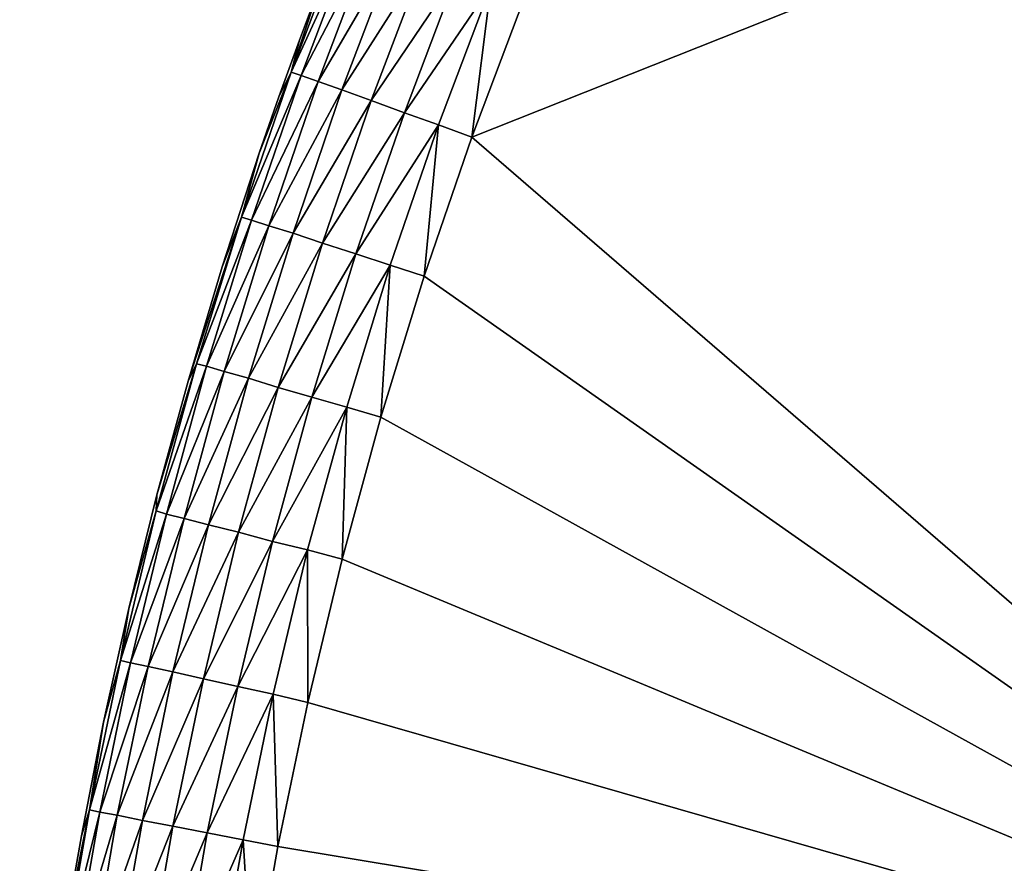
# Model space of a CAD drawing. Header units: millimetres. Extents: x -293 to 308, y -259 to 251.
# Tile 30 of 256: x -281.53 to -279, y -242.18 to -240.02. Entities that reach past the tile are written whole.
import ezdxf

# ---------------------------------------------------------------- set-up
doc = ezdxf.new("R2010")
doc.units = ezdxf.units.MM
doc.header["$MEASUREMENT"] = 0
doc.layers.add('Default', color=7, linetype='Continuous', true_color=0x000000)

msp = doc.modelspace()

# ---------------------------------------------------------------- meshes
at = {"layer": 'Default'}
mesh = msp.add_polyface(dxfattribs=at)
corners = [(-280.6006, -241.041, 19.918), (-277.6475, -242.6738, 19.918), (-280.6992, -241.4043, 19.918), (-280.4893, -240.6797, 19.918), (-280.3672, -240.3242, 19.918), (-277.6475, -239.2441, 19.918), (-280.2344, -239.9707, 19.918), (-280.0898, -239.623, 19.918), (-280.6006, -241.041, 22.918), (-280.6992, -241.4043, 22.918), (-277.6475, -242.6738, 22.918), (-280.7871, -241.7715, 22.918), (-280.4893, -240.6797, 22.918), (-280.3672, -240.3242, 22.918), (-277.6475, -239.2441, 22.918), (-280.2344, -239.9707, 22.918), (-280.4531, -240.293, 19.9263), (-280.5762, -240.6523, 19.9263), (-280.6641, -240.623, 19.9531), (-280.54, -240.2617, 19.9531), (-280.4883, -239.8711, 19.9995), (-280.7002, -240.2031, 20.0645), (-280.5625, -239.8418, 20.0645), (-280.4053, -239.9043, 19.9531), (-280.625, -240.2305, 19.9995), (-280.3184, -239.9375, 19.9263), (-280.4736, -239.457, 20.1445), (-280.623, -239.8164, 20.1445), (-280.666, -239.8008, 20.2339), (-280.4141, -239.4824, 20.0645), (-280.3408, -239.5137, 19.9995), (-280.2588, -239.5508, 19.9531), (-280.1729, -239.5879, 19.9263), (-280.541, -239.4277, 20.3271), (-280.6914, -239.791, 20.3271), (-280.6406, -239.6426, 20.418), (-280.3672, -240.3242, 19.918), (-280.4893, -240.6797, 19.918), (-280.6006, -241.041, 19.918), (-280.0898, -239.623, 19.918), (-280.2344, -239.9707, 19.918), (-280.4531, -240.293, 22.9097), (-280.54, -240.2617, 22.8828), (-280.6641, -240.623, 22.8828), (-280.5762, -240.6523, 22.9097), (-280.4883, -239.8711, 22.8364), (-280.5625, -239.8418, 22.7715), (-280.7002, -240.2031, 22.7715), (-280.625, -240.2305, 22.8364), (-280.4053, -239.9043, 22.8828), (-280.3184, -239.9375, 22.9097), (-280.5166, -239.4375, 22.6021), (-280.541, -239.4277, 22.5088), (-280.6914, -239.791, 22.5088), (-280.4736, -239.457, 22.6914), (-280.666, -239.8008, 22.6021), (-280.623, -239.8164, 22.6914), (-280.4141, -239.4824, 22.7715), (-280.3408, -239.5137, 22.8364), (-280.2588, -239.5508, 22.8828), (-280.1729, -239.5879, 22.9097), (-280.4893, -240.6797, 22.918), (-280.3672, -240.3242, 22.918), (-280.6875, -241.0156, 22.9097), (-280.6006, -241.041, 22.918), (-280.4893, -240.6797, 22.918), (-280.2344, -239.9707, 22.918), (-280.0898, -239.623, 22.918), (-280.3672, -240.3242, 22.918), (-280.2344, -239.9707, 22.918)]
mesh.append_faces([[corners[k] for k in face] for face in [(0, 1, 2, 2), (3, 1, 0, 0), (4, 5, 1, 1), (3, 4, 1, 1), (6, 5, 4, 4), (7, 5, 6, 6), (8, 9, 10, 10), (11, 10, 9, 9), (12, 8, 10, 10), (13, 10, 14, 14), (12, 10, 13, 13), (15, 13, 14, 14), (16, 17, 18, 18), (16, 18, 19, 19), (20, 21, 22, 22), (23, 19, 24, 24), (23, 24, 20, 20), (25, 16, 19, 19), (25, 19, 23, 23), (26, 27, 28, 28), (29, 22, 27, 27), (30, 20, 22, 22), (30, 22, 29, 29), (31, 23, 20, 20), (31, 20, 30, 30), (32, 25, 23, 23), (32, 23, 31, 31), (33, 34, 35, 35), (16, 36, 37, 37), (16, 37, 17, 17), (17, 37, 38, 38), (32, 39, 40, 40), (32, 40, 25, 25), (25, 40, 36, 36), (25, 36, 16, 16), (41, 42, 43, 43), (41, 43, 44, 44), (45, 46, 47, 47), (45, 47, 48, 48), (49, 45, 48, 48), (49, 48, 42, 42), (50, 49, 42, 42), (50, 42, 41, 41), (51, 52, 53, 53), (54, 51, 55, 55), (54, 55, 56, 56), (57, 54, 56, 56), (57, 56, 46, 46), (58, 57, 46, 46), (58, 46, 45, 45), (59, 58, 45, 45), (59, 45, 49, 49), (60, 59, 49, 49), (60, 49, 50, 50), (41, 44, 61, 61), (41, 61, 62, 62), (44, 63, 64, 64), (44, 64, 65, 65), (60, 50, 66, 66), (60, 66, 67, 67), (50, 41, 68, 68), (50, 68, 69, 69)]])
mesh = msp.add_polyface(dxfattribs=at)
corners = [(-280.6006, -241.041, 19.918), (-277.6475, -242.6738, 19.918), (-280.6992, -241.4043, 19.918), (-280.4893, -240.6797, 19.918), (-280.3672, -240.3242, 19.918), (-277.6475, -239.2441, 19.918), (-280.2344, -239.9707, 19.918), (-280.0898, -239.623, 19.918), (-280.6006, -241.041, 22.918), (-280.6992, -241.4043, 22.918), (-277.6475, -242.6738, 22.918), (-280.7871, -241.7715, 22.918), (-280.4893, -240.6797, 22.918), (-280.3672, -240.3242, 22.918), (-277.6475, -239.2441, 22.918), (-280.2344, -239.9707, 22.918), (-280.4531, -240.293, 19.9263), (-280.5762, -240.6523, 19.9263), (-280.6641, -240.623, 19.9531), (-280.54, -240.2617, 19.9531), (-280.4883, -239.8711, 19.9995), (-280.7002, -240.2031, 20.0645), (-280.5625, -239.8418, 20.0645), (-280.4053, -239.9043, 19.9531), (-280.625, -240.2305, 19.9995), (-280.3184, -239.9375, 19.9263), (-280.4736, -239.457, 20.1445), (-280.623, -239.8164, 20.1445), (-280.666, -239.8008, 20.2339), (-280.4141, -239.4824, 20.0645), (-280.3408, -239.5137, 19.9995), (-280.2588, -239.5508, 19.9531), (-280.1729, -239.5879, 19.9263), (-280.541, -239.4277, 20.3271), (-280.6914, -239.791, 20.3271), (-280.6406, -239.6426, 20.418), (-280.3672, -240.3242, 19.918), (-280.4893, -240.6797, 19.918), (-280.6006, -241.041, 19.918), (-280.0898, -239.623, 19.918), (-280.2344, -239.9707, 19.918), (-280.4531, -240.293, 22.9097), (-280.54, -240.2617, 22.8828), (-280.6641, -240.623, 22.8828), (-280.5762, -240.6523, 22.9097), (-280.4883, -239.8711, 22.8364), (-280.5625, -239.8418, 22.7715), (-280.7002, -240.2031, 22.7715), (-280.625, -240.2305, 22.8364), (-280.4053, -239.9043, 22.8828), (-280.3184, -239.9375, 22.9097), (-280.5166, -239.4375, 22.6021), (-280.541, -239.4277, 22.5088), (-280.6914, -239.791, 22.5088), (-280.4736, -239.457, 22.6914), (-280.666, -239.8008, 22.6021), (-280.623, -239.8164, 22.6914), (-280.4141, -239.4824, 22.7715), (-280.3408, -239.5137, 22.8364), (-280.2588, -239.5508, 22.8828), (-280.1729, -239.5879, 22.9097), (-280.4893, -240.6797, 22.918), (-280.3672, -240.3242, 22.918), (-280.6875, -241.0156, 22.9097), (-280.6006, -241.041, 22.918), (-280.4893, -240.6797, 22.918), (-280.2344, -239.9707, 22.918), (-280.0898, -239.623, 22.918), (-280.3672, -240.3242, 22.918), (-280.2344, -239.9707, 22.918)]
mesh.append_faces([[corners[k] for k in face] for face in [(0, 1, 2, 2), (3, 1, 0, 0), (4, 5, 1, 1), (3, 4, 1, 1), (6, 5, 4, 4), (7, 5, 6, 6), (8, 9, 10, 10), (11, 10, 9, 9), (12, 8, 10, 10), (13, 10, 14, 14), (12, 10, 13, 13), (15, 13, 14, 14), (16, 17, 18, 18), (16, 18, 19, 19), (20, 21, 22, 22), (23, 19, 24, 24), (23, 24, 20, 20), (25, 16, 19, 19), (25, 19, 23, 23), (26, 27, 28, 28), (29, 22, 27, 27), (30, 20, 22, 22), (30, 22, 29, 29), (31, 23, 20, 20), (31, 20, 30, 30), (32, 25, 23, 23), (32, 23, 31, 31), (33, 34, 35, 35), (16, 36, 37, 37), (16, 37, 17, 17), (17, 37, 38, 38), (32, 39, 40, 40), (32, 40, 25, 25), (25, 40, 36, 36), (25, 36, 16, 16), (41, 42, 43, 43), (41, 43, 44, 44), (45, 46, 47, 47), (45, 47, 48, 48), (49, 45, 48, 48), (49, 48, 42, 42), (50, 49, 42, 42), (50, 42, 41, 41), (51, 52, 53, 53), (54, 51, 55, 55), (54, 55, 56, 56), (57, 54, 56, 56), (57, 56, 46, 46), (58, 57, 46, 46), (58, 46, 45, 45), (59, 58, 45, 45), (59, 45, 49, 49), (60, 59, 49, 49), (60, 49, 50, 50), (41, 44, 61, 61), (41, 61, 62, 62), (44, 63, 64, 64), (44, 64, 65, 65), (60, 50, 66, 66), (60, 66, 67, 67), (50, 41, 68, 68), (50, 68, 69, 69)]])
mesh = msp.add_polyface(dxfattribs=at)
corners = [(-280.8086, -240.0762, 20.418), (-280.8086, -240.0762, 22.418), (-280.7549, -239.9316, 22.418), (-280.7549, -239.9316, 20.418), (-280.6982, -239.7871, 20.418), (-280.6982, -239.7871, 22.418), (-280.6406, -239.6426, 22.418), (-280.6406, -239.6426, 20.418), (-280.6982, -239.7871, 22.418), (-280.6875, -241.0156, 19.9263), (-280.7881, -241.3809, 19.9263), (-280.8779, -241.3594, 19.9531), (-280.7773, -240.9902, 19.9531), (-280.6641, -240.623, 19.9531), (-280.8633, -240.9648, 19.9995), (-280.75, -240.5957, 19.9995), (-280.5762, -240.6523, 19.9263), (-280.7002, -240.2031, 20.0645), (-280.8877, -240.5508, 20.1445), (-280.7607, -240.1816, 20.1445), (-280.625, -240.2305, 19.9995), (-280.8252, -240.5703, 20.0645), (-280.54, -240.2617, 19.9531), (-280.666, -239.8008, 20.2339), (-280.8047, -240.166, 20.2339), (-280.8301, -240.1582, 20.3271), (-280.6914, -239.791, 20.3271), (-280.623, -239.8164, 20.1445), (-280.5625, -239.8418, 20.0645), (-280.4883, -239.8711, 19.9995), (-280.5166, -239.4375, 20.2339), (-280.8086, -240.0762, 20.418), (-280.7549, -239.9316, 20.418), (-280.6982, -239.7871, 20.418), (-280.6406, -239.6426, 20.418), (-280.7549, -239.9316, 20.418), (-280.6982, -239.7871, 20.418), (-280.6006, -241.041, 19.918), (-280.6992, -241.4043, 19.918), (-280.7871, -241.7715, 19.918), (-280.6875, -241.0156, 22.9097), (-280.7773, -240.9902, 22.8828), (-280.8779, -241.3594, 22.8828), (-280.7881, -241.3809, 22.9097), (-280.6641, -240.623, 22.8828), (-280.75, -240.5957, 22.8364), (-280.8633, -240.9648, 22.8364), (-280.5762, -240.6523, 22.9097), (-280.7002, -240.2031, 22.7715), (-280.7607, -240.1816, 22.6914), (-280.8877, -240.5508, 22.6914), (-280.8252, -240.5703, 22.7715), (-280.625, -240.2305, 22.8364), (-280.54, -240.2617, 22.8828), (-280.666, -239.8008, 22.6021), (-280.6914, -239.791, 22.5088), (-280.8301, -240.1582, 22.5088), (-280.8047, -240.166, 22.6021), (-280.623, -239.8164, 22.6914), (-280.5625, -239.8418, 22.7715), (-280.5166, -239.4375, 22.6021), (-280.7549, -239.9316, 22.418), (-280.8086, -240.0762, 22.418), (-280.6406, -239.6426, 22.418), (-280.6982, -239.7871, 22.418), (-280.7549, -239.9316, 22.418), (-280.541, -239.4277, 22.5088), (-280.6992, -241.4043, 22.918), (-280.6006, -241.041, 22.918), (-280.876, -241.75, 22.9097), (-280.7871, -241.7715, 22.918), (-280.7871, -241.7715, 22.918), (-280.6992, -241.4043, 22.918)]
mesh.append_faces([[corners[k] for k in face] for face in [(0, 1, 2, 2), (0, 2, 3, 3), (4, 5, 6, 6), (4, 6, 7, 7), (3, 2, 8, 8), (3, 8, 4, 4), (9, 10, 11, 11), (9, 11, 12, 12), (13, 12, 14, 14), (13, 14, 15, 15), (16, 9, 12, 12), (16, 12, 13, 13), (17, 18, 19, 19), (20, 15, 21, 21), (20, 21, 17, 17), (22, 13, 15, 15), (22, 15, 20, 20), (23, 24, 25, 25), (23, 25, 26, 26), (27, 19, 24, 24), (27, 24, 23, 23), (28, 17, 19, 19), (28, 19, 27, 27), (29, 20, 17, 17), (30, 23, 26, 26), (25, 31, 32, 32), (26, 33, 34, 34), (26, 35, 36, 36), (25, 32, 26, 26), (9, 37, 38, 38), (9, 38, 10, 10), (16, 37, 9, 9), (10, 38, 39, 39), (40, 41, 42, 42), (40, 42, 43, 43), (44, 45, 46, 46), (44, 46, 41, 41), (47, 44, 41, 41), (47, 41, 40, 40), (48, 49, 50, 50), (48, 50, 51, 51), (52, 48, 51, 51), (52, 51, 45, 45), (53, 52, 45, 45), (53, 45, 44, 44), (54, 55, 56, 56), (54, 56, 57, 57), (58, 54, 57, 57), (58, 57, 49, 49), (59, 58, 49, 49), (59, 49, 48, 48), (60, 55, 54, 54), (56, 61, 62, 62), (55, 63, 64, 64), (55, 64, 65, 65), (66, 63, 55, 55), (56, 55, 65, 65), (40, 43, 67, 67), (40, 67, 68, 68), (43, 69, 70, 70), (43, 71, 72, 72)]])
mesh = msp.add_polyface(dxfattribs=at)
corners = [(-280.8086, -240.0762, 20.418), (-280.8086, -240.0762, 22.418), (-280.7549, -239.9316, 22.418), (-280.7549, -239.9316, 20.418), (-280.6982, -239.7871, 20.418), (-280.6982, -239.7871, 22.418), (-280.6406, -239.6426, 22.418), (-280.6406, -239.6426, 20.418), (-280.6982, -239.7871, 22.418), (-280.6875, -241.0156, 19.9263), (-280.7881, -241.3809, 19.9263), (-280.8779, -241.3594, 19.9531), (-280.7773, -240.9902, 19.9531), (-280.6641, -240.623, 19.9531), (-280.8633, -240.9648, 19.9995), (-280.75, -240.5957, 19.9995), (-280.5762, -240.6523, 19.9263), (-280.7002, -240.2031, 20.0645), (-280.8877, -240.5508, 20.1445), (-280.7607, -240.1816, 20.1445), (-280.625, -240.2305, 19.9995), (-280.8252, -240.5703, 20.0645), (-280.54, -240.2617, 19.9531), (-280.666, -239.8008, 20.2339), (-280.8047, -240.166, 20.2339), (-280.8301, -240.1582, 20.3271), (-280.6914, -239.791, 20.3271), (-280.623, -239.8164, 20.1445), (-280.5625, -239.8418, 20.0645), (-280.4883, -239.8711, 19.9995), (-280.5166, -239.4375, 20.2339), (-280.8086, -240.0762, 20.418), (-280.7549, -239.9316, 20.418), (-280.6982, -239.7871, 20.418), (-280.6406, -239.6426, 20.418), (-280.7549, -239.9316, 20.418), (-280.6982, -239.7871, 20.418), (-280.6006, -241.041, 19.918), (-280.6992, -241.4043, 19.918), (-280.7871, -241.7715, 19.918), (-280.6875, -241.0156, 22.9097), (-280.7773, -240.9902, 22.8828), (-280.8779, -241.3594, 22.8828), (-280.7881, -241.3809, 22.9097), (-280.6641, -240.623, 22.8828), (-280.75, -240.5957, 22.8364), (-280.8633, -240.9648, 22.8364), (-280.5762, -240.6523, 22.9097), (-280.7002, -240.2031, 22.7715), (-280.7607, -240.1816, 22.6914), (-280.8877, -240.5508, 22.6914), (-280.8252, -240.5703, 22.7715), (-280.625, -240.2305, 22.8364), (-280.54, -240.2617, 22.8828), (-280.666, -239.8008, 22.6021), (-280.6914, -239.791, 22.5088), (-280.8301, -240.1582, 22.5088), (-280.8047, -240.166, 22.6021), (-280.623, -239.8164, 22.6914), (-280.5625, -239.8418, 22.7715), (-280.5166, -239.4375, 22.6021), (-280.7549, -239.9316, 22.418), (-280.8086, -240.0762, 22.418), (-280.6406, -239.6426, 22.418), (-280.6982, -239.7871, 22.418), (-280.7549, -239.9316, 22.418), (-280.541, -239.4277, 22.5088), (-280.6992, -241.4043, 22.918), (-280.6006, -241.041, 22.918), (-280.876, -241.75, 22.9097), (-280.7871, -241.7715, 22.918), (-280.7871, -241.7715, 22.918), (-280.6992, -241.4043, 22.918)]
mesh.append_faces([[corners[k] for k in face] for face in [(0, 1, 2, 2), (0, 2, 3, 3), (4, 5, 6, 6), (4, 6, 7, 7), (3, 2, 8, 8), (3, 8, 4, 4), (9, 10, 11, 11), (9, 11, 12, 12), (13, 12, 14, 14), (13, 14, 15, 15), (16, 9, 12, 12), (16, 12, 13, 13), (17, 18, 19, 19), (20, 15, 21, 21), (20, 21, 17, 17), (22, 13, 15, 15), (22, 15, 20, 20), (23, 24, 25, 25), (23, 25, 26, 26), (27, 19, 24, 24), (27, 24, 23, 23), (28, 17, 19, 19), (28, 19, 27, 27), (29, 20, 17, 17), (30, 23, 26, 26), (25, 31, 32, 32), (26, 33, 34, 34), (26, 35, 36, 36), (25, 32, 26, 26), (9, 37, 38, 38), (9, 38, 10, 10), (16, 37, 9, 9), (10, 38, 39, 39), (40, 41, 42, 42), (40, 42, 43, 43), (44, 45, 46, 46), (44, 46, 41, 41), (47, 44, 41, 41), (47, 41, 40, 40), (48, 49, 50, 50), (48, 50, 51, 51), (52, 48, 51, 51), (52, 51, 45, 45), (53, 52, 45, 45), (53, 45, 44, 44), (54, 55, 56, 56), (54, 56, 57, 57), (58, 54, 57, 57), (58, 57, 49, 49), (59, 58, 49, 49), (59, 49, 48, 48), (60, 55, 54, 54), (56, 61, 62, 62), (55, 63, 64, 64), (55, 64, 65, 65), (66, 63, 55, 55), (56, 55, 65, 65), (40, 43, 67, 67), (40, 67, 68, 68), (43, 69, 70, 70), (43, 71, 72, 72)]])
mesh = msp.add_polyface(dxfattribs=at)
corners = [(-281.0938, -240.9492, 20.418), (-281.0938, -240.9492, 22.418), (-281.0068, -240.6562, 22.418), (-281.0068, -240.6562, 20.418), (-281.0068, -240.6562, 22.418), (-280.9121, -240.3652, 22.418), (-280.9121, -240.3652, 20.418), (-280.8613, -240.2207, 20.418), (-280.8613, -240.2207, 22.418), (-280.8086, -240.0762, 22.418), (-280.8086, -240.0762, 20.418), (-280.9121, -240.3652, 22.418), (-280.8613, -240.2207, 22.418), (-281.1738, -241.2402, 20.418), (-281.1738, -241.2402, 22.418), (-281.0938, -240.9492, 22.418), (-281.0469, -240.9102, 20.2339), (-281.1494, -241.2891, 20.2339), (-281.1758, -241.2812, 20.3271), (-281.0723, -240.9043, 20.3271), (-281.002, -240.9238, 20.1445), (-280.9395, -240.9414, 20.0645), (-281.1045, -241.3008, 20.1445), (-280.8633, -240.9648, 19.9995), (-281.042, -241.3164, 20.0645), (-280.7773, -240.9902, 19.9531), (-280.9648, -241.3359, 19.9995), (-280.9316, -240.5371, 20.2339), (-280.957, -240.5293, 20.3271), (-280.8877, -240.5508, 20.1445), (-280.8252, -240.5703, 20.0645), (-280.75, -240.5957, 19.9995), (-280.8047, -240.166, 20.2339), (-280.8301, -240.1582, 20.3271), (-280.7607, -240.1816, 20.1445), (-280.7002, -240.2031, 20.0645), (-281.1738, -241.2402, 20.418), (-281.0938, -240.9492, 20.418), (-281.0068, -240.6562, 20.418), (-280.9121, -240.3652, 20.418), (-281.0938, -240.9492, 20.418), (-281.0068, -240.6562, 20.418), (-280.8613, -240.2207, 20.418), (-280.8086, -240.0762, 20.418), (-280.9121, -240.3652, 20.418), (-280.8613, -240.2207, 20.418), (-281.0469, -240.9102, 22.6021), (-281.0723, -240.9043, 22.5088), (-281.1758, -241.2812, 22.5088), (-281.002, -240.9238, 22.6914), (-281.1494, -241.2891, 22.6021), (-280.9395, -240.9414, 22.7715), (-281.1045, -241.3008, 22.6914), (-280.8633, -240.9648, 22.8364), (-281.042, -241.3164, 22.7715), (-280.7773, -240.9902, 22.8828), (-280.9648, -241.3359, 22.8364), (-280.9316, -240.5371, 22.6021), (-280.957, -240.5293, 22.5088), (-280.8877, -240.5508, 22.6914), (-280.8252, -240.5703, 22.7715), (-280.75, -240.5957, 22.8364), (-280.8047, -240.166, 22.6021), (-280.8301, -240.1582, 22.5088), (-280.7607, -240.1816, 22.6914), (-281.1738, -241.2402, 22.418), (-281.0938, -240.9492, 22.418), (-280.9121, -240.3652, 22.418), (-281.0068, -240.6562, 22.418), (-280.8086, -240.0762, 22.418), (-280.8613, -240.2207, 22.418)]
mesh.append_faces([[corners[k] for k in face] for face in [(0, 1, 2, 2), (0, 2, 3, 3), (3, 4, 5, 5), (3, 5, 6, 6), (7, 8, 9, 9), (7, 9, 10, 10), (6, 11, 12, 12), (6, 12, 7, 7), (13, 14, 15, 15), (13, 15, 0, 0), (16, 17, 18, 18), (16, 18, 19, 19), (20, 17, 16, 16), (21, 22, 20, 20), (23, 24, 21, 21), (25, 26, 23, 23), (27, 16, 19, 19), (27, 19, 28, 28), (29, 20, 16, 16), (29, 16, 27, 27), (30, 21, 20, 20), (30, 20, 29, 29), (31, 23, 21, 21), (31, 21, 30, 30), (32, 27, 28, 28), (32, 28, 33, 33), (34, 29, 27, 27), (34, 27, 32, 32), (35, 30, 29, 29), (36, 37, 19, 19), (36, 19, 18, 18), (28, 38, 39, 39), (40, 41, 28, 28), (40, 28, 19, 19), (33, 42, 43, 43), (33, 44, 45, 45), (33, 28, 44, 44), (46, 47, 48, 48), (49, 46, 50, 50), (51, 49, 52, 52), (53, 51, 54, 54), (55, 53, 56, 56), (57, 58, 47, 47), (57, 47, 46, 46), (59, 57, 46, 46), (59, 46, 49, 49), (60, 59, 49, 49), (60, 49, 51, 51), (61, 60, 51, 51), (61, 51, 53, 53), (62, 63, 58, 58), (62, 58, 57, 57), (64, 62, 57, 57), (64, 57, 59, 59), (65, 48, 47, 47), (65, 47, 66, 66), (58, 67, 68, 68), (66, 47, 58, 58), (66, 58, 68, 68), (63, 69, 70, 70), (63, 70, 67, 67), (63, 67, 58, 58)]])
mesh = msp.add_polyface(dxfattribs=at)
corners = [(-281.0938, -240.9492, 20.418), (-281.0938, -240.9492, 22.418), (-281.0068, -240.6562, 22.418), (-281.0068, -240.6562, 20.418), (-281.0068, -240.6562, 22.418), (-280.9121, -240.3652, 22.418), (-280.9121, -240.3652, 20.418), (-280.8613, -240.2207, 20.418), (-280.8613, -240.2207, 22.418), (-280.8086, -240.0762, 22.418), (-280.8086, -240.0762, 20.418), (-280.9121, -240.3652, 22.418), (-280.8613, -240.2207, 22.418), (-281.1738, -241.2402, 20.418), (-281.1738, -241.2402, 22.418), (-281.0938, -240.9492, 22.418), (-281.0469, -240.9102, 20.2339), (-281.1494, -241.2891, 20.2339), (-281.1758, -241.2812, 20.3271), (-281.0723, -240.9043, 20.3271), (-281.002, -240.9238, 20.1445), (-280.9395, -240.9414, 20.0645), (-281.1045, -241.3008, 20.1445), (-280.8633, -240.9648, 19.9995), (-281.042, -241.3164, 20.0645), (-280.7773, -240.9902, 19.9531), (-280.9648, -241.3359, 19.9995), (-280.9316, -240.5371, 20.2339), (-280.957, -240.5293, 20.3271), (-280.8877, -240.5508, 20.1445), (-280.8252, -240.5703, 20.0645), (-280.75, -240.5957, 19.9995), (-280.8047, -240.166, 20.2339), (-280.8301, -240.1582, 20.3271), (-280.7607, -240.1816, 20.1445), (-280.7002, -240.2031, 20.0645), (-281.1738, -241.2402, 20.418), (-281.0938, -240.9492, 20.418), (-281.0068, -240.6562, 20.418), (-280.9121, -240.3652, 20.418), (-281.0938, -240.9492, 20.418), (-281.0068, -240.6562, 20.418), (-280.8613, -240.2207, 20.418), (-280.8086, -240.0762, 20.418), (-280.9121, -240.3652, 20.418), (-280.8613, -240.2207, 20.418), (-281.0469, -240.9102, 22.6021), (-281.0723, -240.9043, 22.5088), (-281.1758, -241.2812, 22.5088), (-281.002, -240.9238, 22.6914), (-281.1494, -241.2891, 22.6021), (-280.9395, -240.9414, 22.7715), (-281.1045, -241.3008, 22.6914), (-280.8633, -240.9648, 22.8364), (-281.042, -241.3164, 22.7715), (-280.7773, -240.9902, 22.8828), (-280.9648, -241.3359, 22.8364), (-280.9316, -240.5371, 22.6021), (-280.957, -240.5293, 22.5088), (-280.8877, -240.5508, 22.6914), (-280.8252, -240.5703, 22.7715), (-280.75, -240.5957, 22.8364), (-280.8047, -240.166, 22.6021), (-280.8301, -240.1582, 22.5088), (-280.7607, -240.1816, 22.6914), (-281.1738, -241.2402, 22.418), (-281.0938, -240.9492, 22.418), (-280.9121, -240.3652, 22.418), (-281.0068, -240.6562, 22.418), (-280.8086, -240.0762, 22.418), (-280.8613, -240.2207, 22.418)]
mesh.append_faces([[corners[k] for k in face] for face in [(0, 1, 2, 2), (0, 2, 3, 3), (3, 4, 5, 5), (3, 5, 6, 6), (7, 8, 9, 9), (7, 9, 10, 10), (6, 11, 12, 12), (6, 12, 7, 7), (13, 14, 15, 15), (13, 15, 0, 0), (16, 17, 18, 18), (16, 18, 19, 19), (20, 17, 16, 16), (21, 22, 20, 20), (23, 24, 21, 21), (25, 26, 23, 23), (27, 16, 19, 19), (27, 19, 28, 28), (29, 20, 16, 16), (29, 16, 27, 27), (30, 21, 20, 20), (30, 20, 29, 29), (31, 23, 21, 21), (31, 21, 30, 30), (32, 27, 28, 28), (32, 28, 33, 33), (34, 29, 27, 27), (34, 27, 32, 32), (35, 30, 29, 29), (36, 37, 19, 19), (36, 19, 18, 18), (28, 38, 39, 39), (40, 41, 28, 28), (40, 28, 19, 19), (33, 42, 43, 43), (33, 44, 45, 45), (33, 28, 44, 44), (46, 47, 48, 48), (49, 46, 50, 50), (51, 49, 52, 52), (53, 51, 54, 54), (55, 53, 56, 56), (57, 58, 47, 47), (57, 47, 46, 46), (59, 57, 46, 46), (59, 46, 49, 49), (60, 59, 49, 49), (60, 49, 51, 51), (61, 60, 51, 51), (61, 51, 53, 53), (62, 63, 58, 58), (62, 58, 57, 57), (64, 62, 57, 57), (64, 57, 59, 59), (65, 48, 47, 47), (65, 47, 66, 66), (58, 67, 68, 68), (66, 47, 58, 58), (66, 58, 68, 68), (63, 69, 70, 70), (63, 70, 67, 67), (63, 67, 58, 58)]])
mesh = msp.add_polyface(dxfattribs=at)
corners = [(-281.3105, -241.8223, 20.418), (-281.3105, -241.8223, 22.418), (-281.2461, -241.5312, 22.418), (-281.2461, -241.5312, 20.418), (-281.2461, -241.5312, 22.418), (-281.1738, -241.2402, 22.418), (-281.1738, -241.2402, 20.418), (-281.3672, -242.1133, 20.418), (-281.3105, -241.8223, 22.418), (-281.2412, -241.6699, 20.2339), (-281.3467, -242.0469, 20.3271), (-281.2676, -241.6641, 20.3271), (-281.1963, -241.6797, 20.1445), (-281.3203, -242.0527, 20.2339), (-281.1328, -241.6934, 20.0645), (-281.2754, -242.0605, 20.1445), (-281.0547, -241.7109, 19.9995), (-281.2109, -242.0742, 20.0645), (-280.9668, -241.7305, 19.9531), (-281.1328, -242.0879, 19.9995), (-280.876, -241.75, 19.9263), (-281.0449, -242.1055, 19.9531), (-281.1494, -241.2891, 20.2339), (-281.1758, -241.2812, 20.3271), (-281.1045, -241.3008, 20.1445), (-281.042, -241.3164, 20.0645), (-280.9648, -241.3359, 19.9995), (-280.8779, -241.3594, 19.9531), (-280.7881, -241.3809, 19.9263), (-281.002, -240.9238, 20.1445), (-280.9395, -240.9414, 20.0645), (-280.8633, -240.9648, 19.9995), (-280.7773, -240.9902, 19.9531), (-281.3105, -241.8223, 20.418), (-281.2461, -241.5312, 20.418), (-281.2461, -241.5312, 20.418), (-281.1738, -241.2402, 20.418), (-280.7871, -241.7715, 19.918), (-280.8643, -242.1406, 19.918), (-280.7871, -241.7715, 19.918), (-281.2412, -241.6699, 22.6021), (-281.2676, -241.6641, 22.5088), (-281.3467, -242.0469, 22.5088), (-281.1963, -241.6797, 22.6914), (-281.3203, -242.0527, 22.6021), (-281.1328, -241.6934, 22.7715), (-281.2754, -242.0605, 22.6914), (-281.0547, -241.7109, 22.8364), (-281.2109, -242.0742, 22.7715), (-280.9668, -241.7305, 22.8828), (-281.1328, -242.0879, 22.8364), (-280.876, -241.75, 22.9097), (-281.0449, -242.1055, 22.8828), (-281.1494, -241.2891, 22.6021), (-281.1758, -241.2812, 22.5088), (-281.1045, -241.3008, 22.6914), (-281.042, -241.3164, 22.7715), (-280.9648, -241.3359, 22.8364), (-280.8779, -241.3594, 22.8828), (-280.7881, -241.3809, 22.9097), (-281.0469, -240.9102, 22.6021), (-281.002, -240.9238, 22.6914), (-280.9395, -240.9414, 22.7715), (-280.8633, -240.9648, 22.8364), (-280.7773, -240.9902, 22.8828), (-281.2461, -241.5312, 22.418), (-281.3105, -241.8223, 22.418), (-281.1738, -241.2402, 22.418), (-280.8643, -242.1406, 22.918), (-280.7871, -241.7715, 22.918)]
mesh.append_faces([[corners[k] for k in face] for face in [(0, 1, 2, 2), (0, 2, 3, 3), (3, 4, 5, 5), (3, 5, 6, 6), (7, 8, 0, 0), (9, 10, 11, 11), (12, 13, 9, 9), (14, 15, 12, 12), (16, 17, 14, 14), (18, 19, 16, 16), (20, 21, 18, 18), (22, 9, 11, 11), (22, 11, 23, 23), (24, 12, 9, 9), (24, 9, 22, 22), (25, 14, 12, 12), (25, 12, 24, 24), (26, 16, 14, 14), (26, 14, 25, 25), (27, 18, 16, 16), (27, 16, 26, 26), (28, 20, 18, 18), (28, 18, 27, 27), (29, 24, 22, 22), (30, 25, 24, 24), (31, 26, 25, 25), (32, 27, 26, 26), (11, 33, 34, 34), (35, 36, 23, 23), (35, 23, 11, 11), (11, 10, 33, 33), (20, 37, 38, 38), (28, 39, 20, 20), (40, 41, 42, 42), (43, 40, 44, 44), (45, 43, 46, 46), (47, 45, 48, 48), (49, 47, 50, 50), (51, 49, 52, 52), (53, 54, 41, 41), (53, 41, 40, 40), (55, 53, 40, 40), (55, 40, 43, 43), (56, 55, 43, 43), (56, 43, 45, 45), (57, 56, 45, 45), (57, 45, 47, 47), (58, 57, 47, 47), (58, 47, 49, 49), (59, 58, 49, 49), (59, 49, 51, 51), (60, 54, 53, 53), (61, 53, 55, 55), (62, 55, 56, 56), (63, 56, 57, 57), (64, 57, 58, 58), (41, 65, 66, 66), (65, 41, 54, 54), (65, 54, 67, 67), (41, 66, 42, 42), (51, 68, 69, 69)]])
mesh = msp.add_polyface(dxfattribs=at)
corners = [(-281.3105, -241.8223, 20.418), (-281.3105, -241.8223, 22.418), (-281.2461, -241.5312, 22.418), (-281.2461, -241.5312, 20.418), (-281.2461, -241.5312, 22.418), (-281.1738, -241.2402, 22.418), (-281.1738, -241.2402, 20.418), (-281.3672, -242.1133, 20.418), (-281.3105, -241.8223, 22.418), (-281.2412, -241.6699, 20.2339), (-281.3467, -242.0469, 20.3271), (-281.2676, -241.6641, 20.3271), (-281.1963, -241.6797, 20.1445), (-281.3203, -242.0527, 20.2339), (-281.1328, -241.6934, 20.0645), (-281.2754, -242.0605, 20.1445), (-281.0547, -241.7109, 19.9995), (-281.2109, -242.0742, 20.0645), (-280.9668, -241.7305, 19.9531), (-281.1328, -242.0879, 19.9995), (-280.876, -241.75, 19.9263), (-281.0449, -242.1055, 19.9531), (-281.1494, -241.2891, 20.2339), (-281.1758, -241.2812, 20.3271), (-281.1045, -241.3008, 20.1445), (-281.042, -241.3164, 20.0645), (-280.9648, -241.3359, 19.9995), (-280.8779, -241.3594, 19.9531), (-280.7881, -241.3809, 19.9263), (-281.002, -240.9238, 20.1445), (-280.9395, -240.9414, 20.0645), (-280.8633, -240.9648, 19.9995), (-280.7773, -240.9902, 19.9531), (-281.3105, -241.8223, 20.418), (-281.2461, -241.5312, 20.418), (-281.2461, -241.5312, 20.418), (-281.1738, -241.2402, 20.418), (-280.7871, -241.7715, 19.918), (-280.8643, -242.1406, 19.918), (-280.7871, -241.7715, 19.918), (-281.2412, -241.6699, 22.6021), (-281.2676, -241.6641, 22.5088), (-281.3467, -242.0469, 22.5088), (-281.1963, -241.6797, 22.6914), (-281.3203, -242.0527, 22.6021), (-281.1328, -241.6934, 22.7715), (-281.2754, -242.0605, 22.6914), (-281.0547, -241.7109, 22.8364), (-281.2109, -242.0742, 22.7715), (-280.9668, -241.7305, 22.8828), (-281.1328, -242.0879, 22.8364), (-280.876, -241.75, 22.9097), (-281.0449, -242.1055, 22.8828), (-281.1494, -241.2891, 22.6021), (-281.1758, -241.2812, 22.5088), (-281.1045, -241.3008, 22.6914), (-281.042, -241.3164, 22.7715), (-280.9648, -241.3359, 22.8364), (-280.8779, -241.3594, 22.8828), (-280.7881, -241.3809, 22.9097), (-281.0469, -240.9102, 22.6021), (-281.002, -240.9238, 22.6914), (-280.9395, -240.9414, 22.7715), (-280.8633, -240.9648, 22.8364), (-280.7773, -240.9902, 22.8828), (-281.2461, -241.5312, 22.418), (-281.3105, -241.8223, 22.418), (-281.1738, -241.2402, 22.418), (-280.8643, -242.1406, 22.918), (-280.7871, -241.7715, 22.918)]
mesh.append_faces([[corners[k] for k in face] for face in [(0, 1, 2, 2), (0, 2, 3, 3), (3, 4, 5, 5), (3, 5, 6, 6), (7, 8, 0, 0), (9, 10, 11, 11), (12, 13, 9, 9), (14, 15, 12, 12), (16, 17, 14, 14), (18, 19, 16, 16), (20, 21, 18, 18), (22, 9, 11, 11), (22, 11, 23, 23), (24, 12, 9, 9), (24, 9, 22, 22), (25, 14, 12, 12), (25, 12, 24, 24), (26, 16, 14, 14), (26, 14, 25, 25), (27, 18, 16, 16), (27, 16, 26, 26), (28, 20, 18, 18), (28, 18, 27, 27), (29, 24, 22, 22), (30, 25, 24, 24), (31, 26, 25, 25), (32, 27, 26, 26), (11, 33, 34, 34), (35, 36, 23, 23), (35, 23, 11, 11), (11, 10, 33, 33), (20, 37, 38, 38), (28, 39, 20, 20), (40, 41, 42, 42), (43, 40, 44, 44), (45, 43, 46, 46), (47, 45, 48, 48), (49, 47, 50, 50), (51, 49, 52, 52), (53, 54, 41, 41), (53, 41, 40, 40), (55, 53, 40, 40), (55, 40, 43, 43), (56, 55, 43, 43), (56, 43, 45, 45), (57, 56, 45, 45), (57, 45, 47, 47), (58, 57, 47, 47), (58, 47, 49, 49), (59, 58, 49, 49), (59, 49, 51, 51), (60, 54, 53, 53), (61, 53, 55, 55), (62, 55, 56, 56), (63, 56, 57, 57), (64, 57, 58, 58), (41, 65, 66, 66), (65, 41, 54, 54), (65, 54, 67, 67), (41, 66, 42, 42), (51, 68, 69, 69)]])
mesh = msp.add_polyface(dxfattribs=at)
corners = [(-280.7871, -241.7715, 19.918), (-280.6992, -241.4043, 19.918), (-277.6475, -242.6738, 19.918), (-281.0234, -243.2578, 19.918), (-280.9814, -242.8848, 19.918), (-280.8643, -242.1406, 19.918), (-280.9287, -242.5117, 19.918), (-281.0234, -243.2578, 22.918), (-281.0527, -243.6348, 22.918), (-277.6475, -242.6738, 22.918), (-280.9814, -242.8848, 22.918), (-280.8643, -242.1406, 22.918), (-280.7871, -241.7715, 22.918), (-280.9287, -242.5117, 22.918), (-281.1641, -242.8613, 19.9531), (-281.2959, -243.2324, 19.9995), (-281.2529, -242.8496, 19.9995), (-281.0723, -242.873, 19.9263), (-281.2061, -243.2422, 19.9531), (-281.1992, -242.4688, 19.9995), (-281.332, -242.8398, 20.0645), (-281.2783, -242.4551, 20.0645), (-281.1104, -242.4824, 19.9531), (-281.0186, -242.4961, 19.9263), (-281.2109, -242.0742, 20.0645), (-281.3418, -242.4453, 20.1445), (-281.2754, -242.0605, 20.1445), (-281.1328, -242.0879, 19.9995), (-281.0449, -242.1055, 19.9531), (-280.9531, -242.123, 19.9263), (-281.1963, -241.6797, 20.1445), (-281.3203, -242.0527, 20.2339), (-281.1328, -241.6934, 20.0645), (-281.0547, -241.7109, 19.9995), (-280.9668, -241.7305, 19.9531), (-280.876, -241.75, 19.9263), (-280.9287, -242.5117, 19.918), (-280.9814, -242.8848, 19.918), (-280.8643, -242.1406, 19.918), (-280.9287, -242.5117, 19.918), (-281.0234, -243.2578, 19.918), (-281.1641, -242.8613, 22.8828), (-281.2529, -242.8496, 22.8364), (-281.2959, -243.2324, 22.8364), (-281.0723, -242.873, 22.9097), (-281.2061, -243.2422, 22.8828), (-281.1992, -242.4688, 22.8364), (-281.2783, -242.4551, 22.7715), (-281.332, -242.8398, 22.7715), (-281.1104, -242.4824, 22.8828), (-281.0186, -242.4961, 22.9097), (-281.2109, -242.0742, 22.7715), (-281.3418, -242.4453, 22.6914), (-281.1328, -242.0879, 22.8364), (-281.0449, -242.1055, 22.8828), (-280.9531, -242.123, 22.9097), (-281.1963, -241.6797, 22.6914), (-281.3203, -242.0527, 22.6021), (-281.2754, -242.0605, 22.6914), (-281.1328, -241.6934, 22.7715), (-281.0547, -241.7109, 22.8364), (-280.9668, -241.7305, 22.8828), (-280.876, -241.75, 22.9097), (-280.9814, -242.8848, 22.918), (-280.9287, -242.5117, 22.918), (-280.8643, -242.1406, 22.918), (-280.9287, -242.5117, 22.918), (-280.8643, -242.1406, 22.918), (-281.0234, -243.2578, 22.918), (-280.9814, -242.8848, 22.918)]
mesh.append_faces([[corners[k] for k in face] for face in [(0, 1, 2, 2), (2, 3, 4, 4), (5, 0, 2, 2), (6, 5, 2, 2), (2, 4, 6, 6), (7, 8, 9, 9), (9, 10, 7, 7), (11, 9, 12, 12), (13, 9, 11, 11), (9, 13, 10, 10), (14, 15, 16, 16), (17, 18, 14, 14), (19, 16, 20, 20), (19, 20, 21, 21), (22, 14, 16, 16), (22, 16, 19, 19), (23, 17, 14, 14), (23, 14, 22, 22), (24, 25, 26, 26), (27, 19, 21, 21), (27, 21, 24, 24), (28, 22, 19, 19), (28, 19, 27, 27), (29, 23, 22, 22), (29, 22, 28, 28), (30, 26, 31, 31), (32, 24, 26, 26), (33, 27, 24, 24), (34, 28, 27, 27), (35, 29, 28, 28), (23, 36, 37, 37), (23, 37, 17, 17), (35, 38, 29, 29), (29, 38, 39, 39), (29, 39, 23, 23), (17, 37, 40, 40), (41, 42, 43, 43), (44, 41, 45, 45), (46, 47, 48, 48), (46, 48, 42, 42), (49, 46, 42, 42), (49, 42, 41, 41), (50, 49, 41, 41), (50, 41, 44, 44), (51, 52, 47, 47), (53, 51, 47, 47), (53, 47, 46, 46), (54, 53, 46, 46), (54, 46, 49, 49), (55, 54, 49, 49), (55, 49, 50, 50), (56, 57, 58, 58), (59, 58, 51, 51), (60, 51, 53, 53), (61, 53, 54, 54), (62, 54, 55, 55), (50, 44, 63, 63), (50, 63, 64, 64), (62, 55, 65, 65), (55, 50, 64, 64), (55, 66, 67, 67), (44, 68, 69, 69)]])
mesh = msp.add_polyface(dxfattribs=at)
corners = [(-280.7871, -241.7715, 19.918), (-280.6992, -241.4043, 19.918), (-277.6475, -242.6738, 19.918), (-281.0234, -243.2578, 19.918), (-280.9814, -242.8848, 19.918), (-280.8643, -242.1406, 19.918), (-280.9287, -242.5117, 19.918), (-281.0234, -243.2578, 22.918), (-281.0527, -243.6348, 22.918), (-277.6475, -242.6738, 22.918), (-280.9814, -242.8848, 22.918), (-280.8643, -242.1406, 22.918), (-280.7871, -241.7715, 22.918), (-280.9287, -242.5117, 22.918), (-281.1641, -242.8613, 19.9531), (-281.2959, -243.2324, 19.9995), (-281.2529, -242.8496, 19.9995), (-281.0723, -242.873, 19.9263), (-281.2061, -243.2422, 19.9531), (-281.1992, -242.4688, 19.9995), (-281.332, -242.8398, 20.0645), (-281.2783, -242.4551, 20.0645), (-281.1104, -242.4824, 19.9531), (-281.0186, -242.4961, 19.9263), (-281.2109, -242.0742, 20.0645), (-281.3418, -242.4453, 20.1445), (-281.2754, -242.0605, 20.1445), (-281.1328, -242.0879, 19.9995), (-281.0449, -242.1055, 19.9531), (-280.9531, -242.123, 19.9263), (-281.1963, -241.6797, 20.1445), (-281.3203, -242.0527, 20.2339), (-281.1328, -241.6934, 20.0645), (-281.0547, -241.7109, 19.9995), (-280.9668, -241.7305, 19.9531), (-280.876, -241.75, 19.9263), (-280.9287, -242.5117, 19.918), (-280.9814, -242.8848, 19.918), (-280.8643, -242.1406, 19.918), (-280.9287, -242.5117, 19.918), (-281.0234, -243.2578, 19.918), (-281.1641, -242.8613, 22.8828), (-281.2529, -242.8496, 22.8364), (-281.2959, -243.2324, 22.8364), (-281.0723, -242.873, 22.9097), (-281.2061, -243.2422, 22.8828), (-281.1992, -242.4688, 22.8364), (-281.2783, -242.4551, 22.7715), (-281.332, -242.8398, 22.7715), (-281.1104, -242.4824, 22.8828), (-281.0186, -242.4961, 22.9097), (-281.2109, -242.0742, 22.7715), (-281.3418, -242.4453, 22.6914), (-281.1328, -242.0879, 22.8364), (-281.0449, -242.1055, 22.8828), (-280.9531, -242.123, 22.9097), (-281.1963, -241.6797, 22.6914), (-281.3203, -242.0527, 22.6021), (-281.2754, -242.0605, 22.6914), (-281.1328, -241.6934, 22.7715), (-281.0547, -241.7109, 22.8364), (-280.9668, -241.7305, 22.8828), (-280.876, -241.75, 22.9097), (-280.9814, -242.8848, 22.918), (-280.9287, -242.5117, 22.918), (-280.8643, -242.1406, 22.918), (-280.9287, -242.5117, 22.918), (-280.8643, -242.1406, 22.918), (-281.0234, -243.2578, 22.918), (-280.9814, -242.8848, 22.918)]
mesh.append_faces([[corners[k] for k in face] for face in [(0, 1, 2, 2), (2, 3, 4, 4), (5, 0, 2, 2), (6, 5, 2, 2), (2, 4, 6, 6), (7, 8, 9, 9), (9, 10, 7, 7), (11, 9, 12, 12), (13, 9, 11, 11), (9, 13, 10, 10), (14, 15, 16, 16), (17, 18, 14, 14), (19, 16, 20, 20), (19, 20, 21, 21), (22, 14, 16, 16), (22, 16, 19, 19), (23, 17, 14, 14), (23, 14, 22, 22), (24, 25, 26, 26), (27, 19, 21, 21), (27, 21, 24, 24), (28, 22, 19, 19), (28, 19, 27, 27), (29, 23, 22, 22), (29, 22, 28, 28), (30, 26, 31, 31), (32, 24, 26, 26), (33, 27, 24, 24), (34, 28, 27, 27), (35, 29, 28, 28), (23, 36, 37, 37), (23, 37, 17, 17), (35, 38, 29, 29), (29, 38, 39, 39), (29, 39, 23, 23), (17, 37, 40, 40), (41, 42, 43, 43), (44, 41, 45, 45), (46, 47, 48, 48), (46, 48, 42, 42), (49, 46, 42, 42), (49, 42, 41, 41), (50, 49, 41, 41), (50, 41, 44, 44), (51, 52, 47, 47), (53, 51, 47, 47), (53, 47, 46, 46), (54, 53, 46, 46), (54, 46, 49, 49), (55, 54, 49, 49), (55, 49, 50, 50), (56, 57, 58, 58), (59, 58, 51, 51), (60, 51, 53, 53), (61, 53, 54, 54), (62, 54, 55, 55), (50, 44, 63, 63), (50, 63, 64, 64), (62, 55, 65, 65), (55, 50, 64, 64), (55, 66, 67, 67), (44, 68, 69, 69)]])
mesh = msp.add_polyface(dxfattribs=at)
corners = [(-281.5254, -243.2637, 20.418), (-281.5254, -243.2637, 22.418), (-281.4971, -242.9785, 22.418), (-281.4971, -242.9785, 20.418), (-281.4609, -242.6914, 20.418), (-281.4609, -242.6914, 22.418), (-281.418, -242.4023, 22.418), (-281.418, -242.4023, 20.418), (-281.418, -242.4023, 22.418), (-281.3672, -242.1133, 22.418), (-281.3672, -242.1133, 20.418), (-281.3672, -242.1133, 22.418), (-281.3105, -241.8223, 22.418), (-281.4971, -242.9785, 22.418), (-281.4609, -242.6914, 22.418), (-281.4434, -242.8262, 20.2339), (-281.4863, -243.2148, 20.2339), (-281.5127, -243.2129, 20.3271), (-281.4697, -242.8223, 20.3271), (-281.3965, -242.832, 20.1445), (-281.4395, -243.2188, 20.1445), (-281.332, -242.8398, 20.0645), (-281.375, -243.2246, 20.0645), (-281.2529, -242.8496, 19.9995), (-281.3877, -242.4375, 20.2339), (-281.4141, -242.4336, 20.3271), (-281.3418, -242.4453, 20.1445), (-281.2783, -242.4551, 20.0645), (-281.3203, -242.0527, 20.2339), (-281.3467, -242.0469, 20.3271), (-281.2754, -242.0605, 20.1445), (-281.2109, -242.0742, 20.0645), (-281.2412, -241.6699, 20.2339), (-281.4971, -242.9785, 20.418), (-281.4609, -242.6914, 20.418), (-281.5254, -243.2637, 20.418), (-281.4971, -242.9785, 20.418), (-281.418, -242.4023, 20.418), (-281.3672, -242.1133, 20.418), (-281.3672, -242.1133, 20.418), (-281.3105, -241.8223, 20.418), (-281.4609, -242.6914, 20.418), (-281.418, -242.4023, 20.418), (-281.4434, -242.8262, 22.6021), (-281.4697, -242.8223, 22.5088), (-281.5127, -243.2129, 22.5088), (-281.4863, -243.2148, 22.6021), (-281.3965, -242.832, 22.6914), (-281.4395, -243.2188, 22.6914), (-281.332, -242.8398, 22.7715), (-281.2529, -242.8496, 22.8364), (-281.375, -243.2246, 22.7715), (-281.3877, -242.4375, 22.6021), (-281.4141, -242.4336, 22.5088), (-281.3418, -242.4453, 22.6914), (-281.2783, -242.4551, 22.7715), (-281.3203, -242.0527, 22.6021), (-281.3467, -242.0469, 22.5088), (-281.2754, -242.0605, 22.6914), (-281.2109, -242.0742, 22.7715), (-281.2412, -241.6699, 22.6021), (-281.4609, -242.6914, 22.418), (-281.4971, -242.9785, 22.418), (-281.418, -242.4023, 22.418), (-281.3672, -242.1133, 22.418), (-281.3105, -241.8223, 22.418)]
mesh.append_faces([[corners[k] for k in face] for face in [(0, 1, 2, 2), (0, 2, 3, 3), (4, 5, 6, 6), (4, 6, 7, 7), (7, 8, 9, 9), (7, 9, 10, 10), (10, 11, 12, 12), (3, 13, 14, 14), (3, 14, 4, 4), (15, 16, 17, 17), (15, 17, 18, 18), (19, 20, 16, 16), (19, 16, 15, 15), (21, 22, 20, 20), (21, 20, 19, 19), (23, 22, 21, 21), (24, 15, 18, 18), (24, 18, 25, 25), (26, 19, 15, 15), (26, 15, 24, 24), (27, 21, 19, 19), (27, 19, 26, 26), (28, 24, 25, 25), (28, 25, 29, 29), (30, 26, 24, 24), (30, 24, 28, 28), (31, 27, 26, 26), (32, 28, 29, 29), (18, 33, 34, 34), (17, 35, 36, 36), (37, 38, 29, 29), (37, 29, 25, 25), (29, 39, 40, 40), (41, 42, 25, 25), (41, 25, 18, 18), (17, 33, 18, 18), (43, 44, 45, 45), (43, 45, 46, 46), (47, 43, 46, 46), (47, 46, 48, 48), (49, 47, 48, 48), (50, 49, 51, 51), (52, 53, 44, 44), (52, 44, 43, 43), (54, 52, 43, 43), (54, 43, 47, 47), (55, 54, 47, 47), (55, 47, 49, 49), (56, 57, 53, 53), (56, 53, 52, 52), (58, 56, 52, 52), (58, 52, 54, 54), (59, 58, 54, 54), (60, 57, 56, 56), (44, 61, 62, 62), (63, 53, 57, 57), (63, 57, 64, 64), (57, 65, 64, 64), (61, 44, 53, 53), (61, 53, 63, 63), (45, 44, 62, 62)]])
mesh = msp.add_polyface(dxfattribs=at)
corners = [(-281.5254, -243.2637, 20.418), (-281.5254, -243.2637, 22.418), (-281.4971, -242.9785, 22.418), (-281.4971, -242.9785, 20.418), (-281.4609, -242.6914, 20.418), (-281.4609, -242.6914, 22.418), (-281.418, -242.4023, 22.418), (-281.418, -242.4023, 20.418), (-281.418, -242.4023, 22.418), (-281.3672, -242.1133, 22.418), (-281.3672, -242.1133, 20.418), (-281.3672, -242.1133, 22.418), (-281.3105, -241.8223, 22.418), (-281.4971, -242.9785, 22.418), (-281.4609, -242.6914, 22.418), (-281.4434, -242.8262, 20.2339), (-281.4863, -243.2148, 20.2339), (-281.5127, -243.2129, 20.3271), (-281.4697, -242.8223, 20.3271), (-281.3965, -242.832, 20.1445), (-281.4395, -243.2188, 20.1445), (-281.332, -242.8398, 20.0645), (-281.375, -243.2246, 20.0645), (-281.2529, -242.8496, 19.9995), (-281.3877, -242.4375, 20.2339), (-281.4141, -242.4336, 20.3271), (-281.3418, -242.4453, 20.1445), (-281.2783, -242.4551, 20.0645), (-281.3203, -242.0527, 20.2339), (-281.3467, -242.0469, 20.3271), (-281.2754, -242.0605, 20.1445), (-281.2109, -242.0742, 20.0645), (-281.2412, -241.6699, 20.2339), (-281.4971, -242.9785, 20.418), (-281.4609, -242.6914, 20.418), (-281.5254, -243.2637, 20.418), (-281.4971, -242.9785, 20.418), (-281.418, -242.4023, 20.418), (-281.3672, -242.1133, 20.418), (-281.3672, -242.1133, 20.418), (-281.3105, -241.8223, 20.418), (-281.4609, -242.6914, 20.418), (-281.418, -242.4023, 20.418), (-281.4434, -242.8262, 22.6021), (-281.4697, -242.8223, 22.5088), (-281.5127, -243.2129, 22.5088), (-281.4863, -243.2148, 22.6021), (-281.3965, -242.832, 22.6914), (-281.4395, -243.2188, 22.6914), (-281.332, -242.8398, 22.7715), (-281.2529, -242.8496, 22.8364), (-281.375, -243.2246, 22.7715), (-281.3877, -242.4375, 22.6021), (-281.4141, -242.4336, 22.5088), (-281.3418, -242.4453, 22.6914), (-281.2783, -242.4551, 22.7715), (-281.3203, -242.0527, 22.6021), (-281.3467, -242.0469, 22.5088), (-281.2754, -242.0605, 22.6914), (-281.2109, -242.0742, 22.7715), (-281.2412, -241.6699, 22.6021), (-281.4609, -242.6914, 22.418), (-281.4971, -242.9785, 22.418), (-281.418, -242.4023, 22.418), (-281.3672, -242.1133, 22.418), (-281.3105, -241.8223, 22.418)]
mesh.append_faces([[corners[k] for k in face] for face in [(0, 1, 2, 2), (0, 2, 3, 3), (4, 5, 6, 6), (4, 6, 7, 7), (7, 8, 9, 9), (7, 9, 10, 10), (10, 11, 12, 12), (3, 13, 14, 14), (3, 14, 4, 4), (15, 16, 17, 17), (15, 17, 18, 18), (19, 20, 16, 16), (19, 16, 15, 15), (21, 22, 20, 20), (21, 20, 19, 19), (23, 22, 21, 21), (24, 15, 18, 18), (24, 18, 25, 25), (26, 19, 15, 15), (26, 15, 24, 24), (27, 21, 19, 19), (27, 19, 26, 26), (28, 24, 25, 25), (28, 25, 29, 29), (30, 26, 24, 24), (30, 24, 28, 28), (31, 27, 26, 26), (32, 28, 29, 29), (18, 33, 34, 34), (17, 35, 36, 36), (37, 38, 29, 29), (37, 29, 25, 25), (29, 39, 40, 40), (41, 42, 25, 25), (41, 25, 18, 18), (17, 33, 18, 18), (43, 44, 45, 45), (43, 45, 46, 46), (47, 43, 46, 46), (47, 46, 48, 48), (49, 47, 48, 48), (50, 49, 51, 51), (52, 53, 44, 44), (52, 44, 43, 43), (54, 52, 43, 43), (54, 43, 47, 47), (55, 54, 47, 47), (55, 47, 49, 49), (56, 57, 53, 53), (56, 53, 52, 52), (58, 56, 52, 52), (58, 52, 54, 54), (59, 58, 54, 54), (60, 57, 56, 56), (44, 61, 62, 62), (63, 53, 57, 57), (63, 57, 64, 64), (57, 65, 64, 64), (61, 44, 53, 53), (61, 53, 63, 63), (45, 44, 62, 62)]])

doc.saveas('drawing.dxf')
